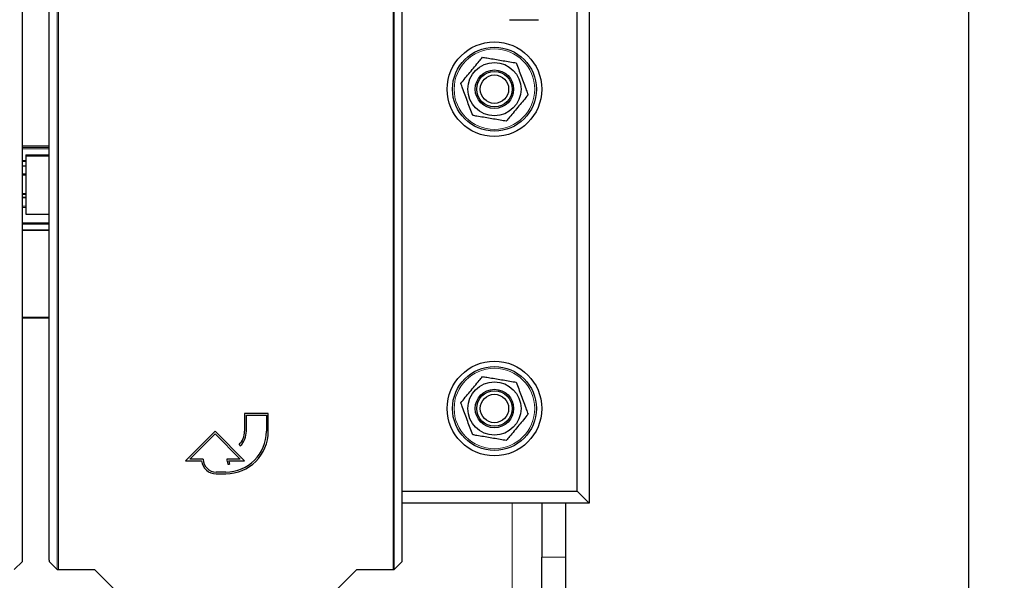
# Model space of a CAD drawing. Header units: millimetres. Extents: x 5 to 418, y 2 to 292.
# Tile 15 of 90: x 124 to 152, y 104 to 120. Entities that reach past the tile are written whole.
import ezdxf

# ---------------------------------------------------------------- set-up
doc = ezdxf.new("R2010")
doc.units = ezdxf.units.MM
doc.layers.add('SLD-0', color=7, linetype='Continuous')
doc.styles.add('SLDTEXTSTYLE0', font='TXT', dxfattribs={"width": 0.605})
doc.dimstyles.new('SLDDIMSTYLE2', dxfattribs={"dimtxt": 3.5, "dimasz": 3.302, "dimexe": 0, "dimexo": 0.0625, "dimgap": 0.875, "dimtad": 1, "dimdec": 0, "dimlfac": 6, "dimrnd": 1e-09, "dimzin": 12, "dimdsep": 46, "dimtxsty": 'SLDTEXTSTYLE0', "dimsah": 1, "dimcen": 0.09, "dimadec": 0, "dimazin": 3, "dimtfac": 1, "dimtofl": 0, "dimtmove": 0, "dimatfit": 3, "dimfxl": 1, "dimfrac": 2, "dimtolj": 1, "dimtzin": 12, "dimarcsym": 0})

# ---------------------------------------------------------------- blocks, each defined once
blk = doc.blocks.new('_D_2')
at = {"layer": 'SLD-0', "color": 7}
for p, q in [((138.33, 260.307), (152.205, 260.307)), ((151.205, 88.91), (151.205, 260.307)), ((129.652, 88.91), (152.205, 88.91))]:
    blk.add_line(p, q, dxfattribs=at)
for points in [[(151.205, 260.307), (150.697, 257.005), (151.713, 257.005)], [(151.205, 88.91), (151.713, 92.212), (150.697, 92.212)]]:
    blk.add_solid(points, dxfattribs=at)
at = {"layer": 'SLD-0', "color": 7, "insert": (146.694, 169.261), "char_height": 3.5, "attachment_point": 1, "rotation": 90, "style": 'SLDTEXTSTYLE0'}
blk.add_mtext('1028', dxfattribs=at)

msp = doc.modelspace()

# ---------------------------------------------------------------- linework, layer by layer
at = {"color": 7, "linetype": 'Continuous', "lineweight": 18}
for p, q in [((125.5019, 104.3546), (125.5019, 126.2659)), ((125.5352, 126.2659), (125.5352, 104.354)), ((134.9697, 104.354), (134.9697, 126.2659)), ((135.003, 126.2659), (135.003, 104.3546)), ((124.5194, 116.2904), (125.2741, 116.2904)), ((125.2741, 116.2571), (124.5194, 116.2571)), ((124.5194, 116.2439), (125.2741, 116.2439)), ((125.2741, 116.2048), (124.5194, 116.2048)), ((124.5194, 115.8795), (124.6158, 115.8795)), ((124.6158, 115.8539), (124.5194, 115.8539)), ((124.5194, 115.7289), (124.6158, 115.7289)), ((124.6158, 115.4679), (124.5194, 115.4679)), ((124.5194, 114.9524), (124.6158, 114.9524)), ((124.5194, 114.8255), (124.6158, 114.8255)), ((124.5194, 114.5905), (124.6158, 114.5905)), ((124.6158, 114.5592), (124.5194, 114.5592)), ((124.5194, 114.126), (125.2741, 114.126)), ((125.2741, 114.0984), (124.5194, 114.0984)), ((124.5194, 111.4623), (125.2741, 111.4623)), ((125.2741, 111.4326), (124.5194, 111.4326)), ((138.3297, 106.2237), (138.3297, 98.6404)), ((139.163, 104.7026), (139.8297, 104.7026))]:
    msp.add_line(p, q, dxfattribs=at)
at = {"color": 7, "linetype": 'Continuous', "lineweight": 25}
for p, q in [((124.5194, 104.6152), (124.5194, 121.1902)), ((125.2741, 104.6152), (125.2741, 121.1902)), ((135.2308, 104.6152), (135.2308, 121.1902)), ((140.163, 106.5571), (140.163, 120.2237)), ((140.4964, 120.2237), (140.4964, 106.2237)), ((138.2505, 119.8487), (138.7391, 119.8487)), ((138.7391, 119.8487), (139.0755, 119.8487)), ((124.6158, 116.04), (125.2741, 116.04)), ((124.6158, 116.04), (124.6158, 116.0111)), ((124.6158, 116.0111), (125.2741, 116.0111)), ((124.6158, 116.0111), (124.6158, 114.3697)), ((124.5194, 115.7269), (124.6158, 115.7269)), ((124.5194, 115.507), (124.6158, 115.507)), ((124.6158, 114.9249), (124.5194, 114.9249)), ((124.6158, 114.8333), (124.5194, 114.8333)), ((124.6158, 114.3697), (125.2741, 114.3697)), ((124.5194, 114.091), (125.2741, 114.091)), ((125.2741, 113.9157), (124.5194, 113.9157)), ((125.2741, 113.9067), (124.5194, 113.9067)), ((131.4525, 108.7491), (130.7858, 108.7491)), ((130.7858, 108.7491), (130.7858, 108.2491)), ((130.8358, 108.2491), (130.8358, 108.6991)), ((130.8358, 108.6991), (131.4025, 108.6991)), ((131.4025, 108.6991), (131.4025, 108.2491)), ((131.4525, 108.2491), (131.4525, 108.7491)), ((129.9525, 108.2491), (129.1191, 107.4157)), ((129.2398, 107.4657), (129.9525, 108.1784)), ((130.7858, 107.4157), (129.9525, 108.2491)), ((129.9525, 108.1784), (130.6651, 107.4657)), ((130.6296, 107.872), (130.6649, 107.8366)), ((129.6191, 107.4657), (129.2398, 107.4657)), ((130.6651, 107.4657), (130.2858, 107.4657)), ((129.1191, 107.4157), (129.5721, 107.4157)), ((130.3126, 107.3257), (130.3626, 107.3257)), ((130.3355, 107.4157), (130.7858, 107.4157)), ((130.2525, 107.0991), (129.9858, 107.0991)), ((129.9858, 107.0491), (130.2525, 107.0491)), ((135.2308, 106.5571), (140.163, 106.5571)), ((140.163, 106.5571), (140.4964, 106.2237)), ((140.4964, 106.2237), (135.2308, 106.2237)), ((139.163, 106.2237), (139.163, 104.7026)), ((139.8297, 106.2237), (139.8297, 104.7026)), ((139.163, 101.8158), (139.163, 104.7026)), ((139.8297, 104.7026), (139.8297, 101.8158)), ((124.2916, 104.3546), (124.5189, 104.5818)), ((125.2747, 104.5818), (125.5019, 104.3546)), ((135.003, 104.3546), (135.2303, 104.5818)), ((125.5352, 104.354), (126.5559, 104.354)), ((126.5559, 104.354), (127.1667, 103.7433)), ((133.3382, 103.7433), (133.949, 104.354)), ((133.949, 104.354), (134.9697, 104.354))]:
    msp.add_line(p, q, dxfattribs=at)
for centre, radius in [((137.8297, 117.8904), 1.3333), ((137.8297, 117.8904), 1.1833), ((137.8297, 117.8904), 0.75), ((137.8297, 117.8904), 0.5417), ((137.8297, 117.8904), 0.5), ((137.8297, 117.8904), 0.4), ((137.8297, 108.8904), 1.3333), ((137.8297, 108.8904), 1.1833), ((137.8297, 108.8904), 0.75), ((137.8297, 108.8904), 0.5417), ((137.8297, 108.8904), 0.5), ((137.8297, 108.8904), 0.4)]:
    msp.add_circle(centre, radius, dxfattribs=at)
at = {"color": 7, "linetype": 'Continuous', "lineweight": 18}
for centre in [(137.8297, 117.8904), (137.8297, 108.8904)]:
    msp.add_circle(centre, 1.1352, dxfattribs=at)
at = {"color": 7, "linetype": 'Continuous', "lineweight": 25}
for centre, radius, start, end in [((130.2525, 108.2491), 1.2, 270, 360), ((130.2525, 108.2491), 1.15, 270, 360), ((130.2525, 108.2491), 0.5333, 315, 360), ((130.2525, 108.2491), 0.5833, 315, 360), ((129.9858, 107.4657), 0.3667, 180, 270), ((130.6651, 107.4657), 0.3793, 180, 201.66618), ((129.9858, 107.4657), 0.4167, 186.8921, 270), ((130.6651, 107.4657), 0.3333, 188.62693, 204.84083)]:
    msp.add_arc(centre, radius, start, end, dxfattribs=at)
for centre, major_axis, start_param, end_param in [((124.5189, 104.6152), (0, 0.0333), 3.1590459, 4.712389), ((125.2747, 104.6152), (0, 0.0333), 1.5707963, 3.1241394), ((135.2302, 104.6152), (0, 0.0333), 3.1590459, 4.712389), ((125.5352, 104.3546), (0.0333, 0), 3.1590459, 4.712389), ((134.9697, 104.3546), (0.0333, 0), 4.712389, 6.265732)]:
    msp.add_ellipse(centre, major_axis=major_axis, ratio=0.0174551, start_param=start_param, end_param=end_param, dxfattribs=at)
for points, knots in [([(136.881, 118.0512), (136.9662, 118.1542), (137.1394, 118.3633), (137.3467, 118.6137), (137.4643, 118.7558), (137.4946, 118.7924)], [0, 0, 0, 0, 0.418553, 0.8501562, 1, 1, 1, 1]), ([(137.4946, 118.7924), (137.5339, 118.7858), (137.6939, 118.7586), (137.9837, 118.7095), (138.2622, 118.6623), (138.4148, 118.6364), (138.4433, 118.6316)], [0, 0, 0, 0, 0.1256357, 0.5116401, 0.9088287, 1, 1, 1, 1]), ([(138.4433, 118.6316), (138.4899, 118.5063), (138.5844, 118.2518), (138.6976, 117.947), (138.7619, 117.7741), (138.7784, 117.7295)], [0, 0, 0, 0, 0.418553, 0.8501562, 1, 1, 1, 1]), ([(137.216, 117.1492), (137.1695, 117.2745), (137.075, 117.529), (136.9617, 117.8338), (136.8975, 118.0067), (136.881, 118.0512)], [0, 0, 0, 0, 0.418553, 0.8501562, 1, 1, 1, 1]), ([(138.7784, 117.7295), (138.6932, 117.6266), (138.52, 117.4175), (138.3127, 117.167), (138.1951, 117.025), (138.1647, 116.9884)], [0, 0, 0, 0, 0.418553, 0.8501562, 1, 1, 1, 1]), ([(138.1647, 116.9884), (138.1362, 116.9932), (137.9871, 117.0185), (137.7088, 117.0657), (137.4188, 117.1148), (137.2553, 117.1425), (137.216, 117.1492)], [0, 0, 0, 0, 0.09117145, 0.4772726, 0.87436407, 1, 1, 1, 1]), ([(136.881, 109.0512), (136.9662, 109.1542), (137.1394, 109.3633), (137.3467, 109.6137), (137.4643, 109.7558), (137.4946, 109.7924)], [0, 0, 0, 0, 0.418553, 0.8501562, 1, 1, 1, 1]), ([(137.4946, 109.7924), (137.5339, 109.7858), (137.6939, 109.7586), (137.9837, 109.7095), (138.2622, 109.6623), (138.4148, 109.6364), (138.4433, 109.6316)], [0, 0, 0, 0, 0.1256357, 0.5116401, 0.9088287, 1, 1, 1, 1]), ([(138.4433, 109.6316), (138.4899, 109.5063), (138.5844, 109.2518), (138.6976, 108.947), (138.7619, 108.7741), (138.7784, 108.7295)], [0, 0, 0, 0, 0.418553, 0.8501562, 1, 1, 1, 1]), ([(137.216, 108.1492), (137.1695, 108.2745), (137.075, 108.529), (136.9617, 108.8338), (136.8975, 109.0067), (136.881, 109.0512)], [0, 0, 0, 0, 0.418553, 0.8501562, 1, 1, 1, 1]), ([(138.7784, 108.7295), (138.6932, 108.6266), (138.52, 108.4175), (138.3127, 108.167), (138.1951, 108.025), (138.1647, 107.9884)], [0, 0, 0, 0, 0.418553, 0.8501562, 1, 1, 1, 1]), ([(138.1647, 107.9884), (138.1362, 107.9932), (137.9871, 108.0185), (137.7088, 108.0657), (137.4188, 108.1148), (137.2553, 108.1425), (137.216, 108.1492)], [0, 0, 0, 0, 0.0911715, 0.4772726, 0.8743641, 1, 1, 1, 1])]:
    msp.add_open_spline(points, degree=3, knots=knots, dxfattribs=at)

# ---------------------------------------------------------------- dimensions: what is measured, and where the dimension line sits
at = {"layer": 'SLD-0', "color": 7}
dim = msp.add_linear_dim(base=(151.2053, 260.3071), p1=(129.6515, 88.9099), p2=(138.3297, 260.3071), angle=90, dimstyle='SLDDIMSTYLE2', dxfattribs=at)
dim.commit()
dim.dimension.update_dxf_attribs({"geometry": '_D_2', "text_midpoint": (151.2053, 174.6085), "dimtype": 160})

doc.saveas('drawing.dxf')
